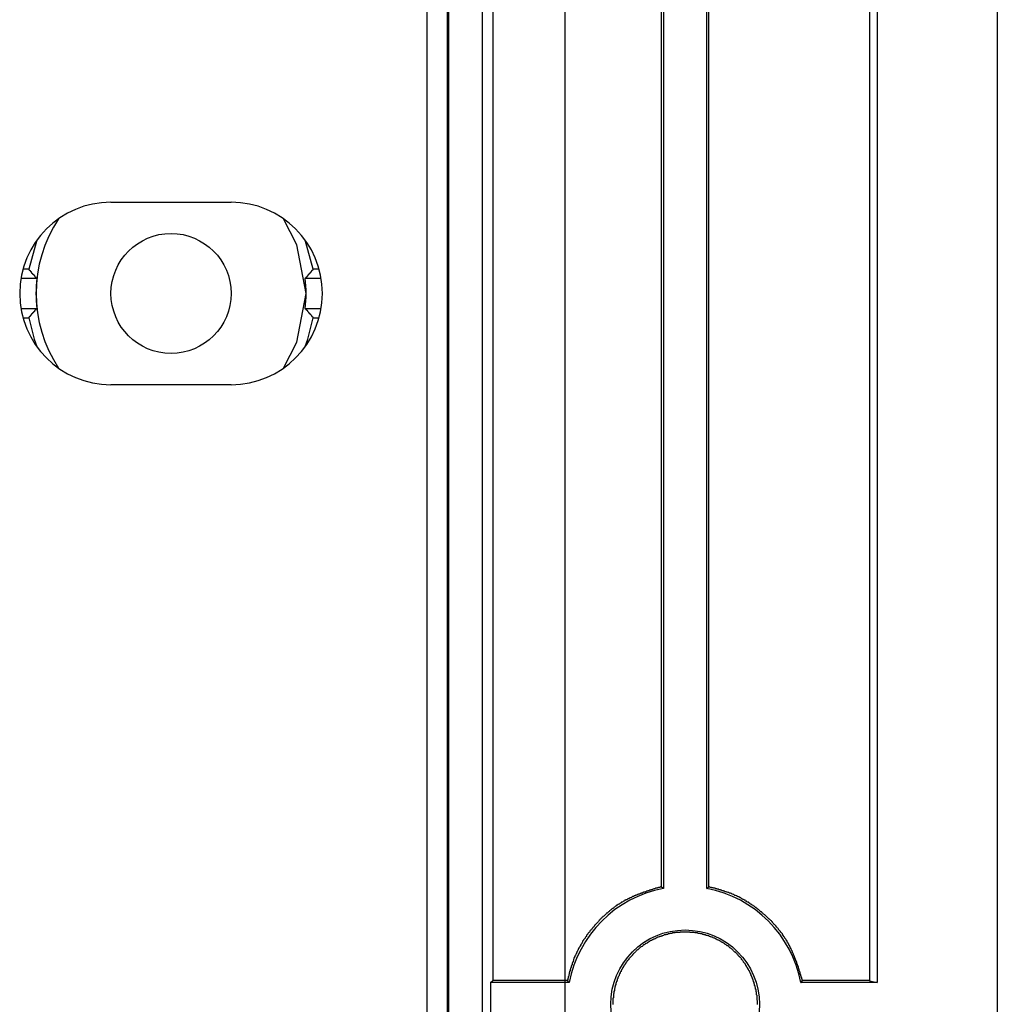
# Model space of a CAD drawing. Header units: millimetres. Extents: x 7187 to 8806, y -3756 to -2918.
# Tile 26 of 250: x 7590 to 7610, y -3675 to -3654. Entities that reach past the tile are written whole.
import ezdxf

# ---------------------------------------------------------------- set-up
doc = ezdxf.new("R2010")
doc.units = ezdxf.units.MM
doc.header["$LTSCALE"] = 3

msp = doc.modelspace()

# ---------------------------------------------------------------- linework, layer by layer
at = {"linetype": 'Continuous', "lineweight": 30}
for p, q in [((7610.097, -3513.365), (7610.097, -3754.365)), ((7598.654, -3741.565), (7598.654, -3526.165)), ((7598.681, -3741.565), (7598.681, -3526.165)), ((7599.381, -3741.565), (7599.381, -3526.165)), ((7598.222, -3526.24), (7598.222, -3741.49)), ((7599.596, -3634.364), (7599.596, -3674.366)), ((7607.439, -3634.356), (7607.439, -3674.374)), ((7607.595, -3634.317), (7607.595, -3674.413)), ((7603.145, -3636.275), (7603.145, -3672.455)), ((7604.049, -3672.455), (7604.049, -3636.275)), ((7603.1, -3636.312), (7603.1, -3672.418)), ((7604.092, -3672.419), (7604.092, -3636.311)), ((7591.647, -3658.165), (7594.147, -3658.165)), ((7590.103, -3658.958), (7589.934, -3659.56)), ((7595.859, -3659.56), (7595.691, -3658.958)), ((7589.934, -3659.56), (7589.815, -3659.56)), ((7595.978, -3659.56), (7595.859, -3659.56)), ((7590.103, -3659.754), (7589.772, -3659.754)), ((7596.021, -3659.754), (7595.691, -3659.754)), ((7589.772, -3660.377), (7590.103, -3660.377)), ((7595.691, -3660.377), (7596.021, -3660.377)), ((7589.815, -3660.571), (7589.934, -3660.571)), ((7595.859, -3660.571), (7595.978, -3660.571)), ((7594.147, -3661.965), (7591.647, -3661.965)), ((7599.549, -3674.413), (7599.596, -3674.366)), ((7599.549, -3674.413), (7599.549, -3675.317)), ((7601.187, -3674.413), (7599.549, -3674.413)), ((7607.595, -3674.413), (7606.007, -3674.413)), ((7607.439, -3674.374), (7607.595, -3674.413))]:
    msp.add_line(p, q, dxfattribs=at)
at = {"color": 3, "linetype": 'Continuous', "lineweight": 30}
msp.add_line((7601.097, -3520.365), (7601.097, -3747.365), dxfattribs=at)
at = {"linetype": 'Continuous', "lineweight": 30, "flags": 128}
for points in [[(7595.707, -3660.065), (7595.517, -3659.05), (7595.236, -3658.508)], [(7595.236, -3661.622), (7595.517, -3661.08), (7595.707, -3660.065)], [(7589.934, -3660.571), (7590.047, -3661.019), (7590.103, -3661.172)], [(7595.691, -3661.172), (7595.747, -3661.019), (7595.859, -3660.571)], [(7603.145, -3672.455), (7603.14, -3672.451), (7603.1, -3672.418)], [(7604.049, -3672.455), (7604.054, -3672.451), (7604.092, -3672.419)], [(7601.187, -3674.413), (7601.183, -3674.408), (7601.149, -3674.367)], [(7606.007, -3674.413), (7606.011, -3674.408), (7606.041, -3674.372)]]:
    msp.add_lwpolyline(points, dxfattribs=at)
at = {"linetype": 'Continuous', "lineweight": 30}
for points in [[(7589.935, -3659.56, 0), (7589.935, -3659.56, 0), (7589.935, -3659.56, 0), (7589.935, -3659.56, 0), (7589.935, -3659.56, 0), (7589.935, -3659.57, 0), (7589.945, -3659.57, 0), (7589.945, -3659.57, 0), (7589.945, -3659.57, 0), (7589.945, -3659.57, 0), (7589.945, -3659.57, 0), (7589.945, -3659.57, 0), (7589.945, -3659.57, 0), (7589.945, -3659.58, 0), (7589.945, -3659.58, 0), (7589.945, -3659.58, 0), (7589.955, -3659.58, 0), (7589.955, -3659.58, 0), (7589.955, -3659.58, 0), (7589.955, -3659.58, 0), (7589.955, -3659.58, 0), (7589.955, -3659.59, 0), (7589.955, -3659.59, 0), (7589.955, -3659.59, 0), (7589.955, -3659.59, 0), (7589.955, -3659.59, 0), (7589.965, -3659.59, 0), (7589.965, -3659.59, 0), (7589.965, -3659.59, 0), (7589.965, -3659.59, 0), (7589.965, -3659.6, 0), (7589.965, -3659.6, 0), (7589.965, -3659.6, 0), (7589.965, -3659.6, 0), (7589.965, -3659.6, 0), (7589.975, -3659.6, 0), (7589.975, -3659.6, 0), (7589.975, -3659.6, 0), (7589.975, -3659.61, 0), (7589.975, -3659.61, 0), (7589.975, -3659.61, 0), (7589.975, -3659.61, 0), (7589.975, -3659.61, 0), (7589.975, -3659.61, 0), (7589.975, -3659.61, 0), (7589.985, -3659.61, 0), (7589.985, -3659.62, 0), (7589.985, -3659.62, 0), (7589.985, -3659.62, 0), (7589.985, -3659.62, 0), (7589.985, -3659.62, 0), (7589.985, -3659.62, 0), (7589.985, -3659.62, 0), (7589.985, -3659.62, 0), (7589.995, -3659.63, 0), (7589.995, -3659.63, 0), (7589.995, -3659.63, 0), (7589.995, -3659.63, 0), (7589.995, -3659.63, 0), (7589.995, -3659.63, 0), (7589.995, -3659.63, 0), (7589.995, -3659.63, 0), (7589.995, -3659.64, 0), (7589.995, -3659.64, 0), (7590.005, -3659.64, 0), (7590.005, -3659.64, 0), (7590.005, -3659.64, 0), (7590.005, -3659.64, 0), (7590.005, -3659.64, 0), (7590.005, -3659.64, 0), (7590.005, -3659.64, 0), (7590.005, -3659.65, 0), (7590.005, -3659.65, 0), (7590.015, -3659.65, 0), (7590.015, -3659.65, 0), (7590.015, -3659.65, 0), (7590.015, -3659.65, 0), (7590.015, -3659.65, 0), (7590.015, -3659.65, 0), (7590.015, -3659.66, 0), (7590.015, -3659.66, 0), (7590.015, -3659.66, 0), (7590.015, -3659.66, 0), (7590.025, -3659.66, 0), (7590.025, -3659.66, 0), (7590.025, -3659.66, 0), (7590.025, -3659.66, 0), (7590.025, -3659.67, 0), (7590.025, -3659.67, 0), (7590.025, -3659.67, 0), (7590.025, -3659.67, 0), (7590.025, -3659.67, 0), (7590.035, -3659.67, 0), (7590.035, -3659.67, 0), (7590.035, -3659.67, 0), (7590.035, -3659.68, 0), (7590.035, -3659.68, 0), (7590.035, -3659.68, 0), (7590.035, -3659.68, 0), (7590.035, -3659.68, 0), (7590.035, -3659.68, 0), (7590.045, -3659.68, 0), (7590.045, -3659.68, 0), (7590.045, -3659.69, 0), (7590.045, -3659.69, 0), (7590.045, -3659.69, 0), (7590.045, -3659.69, 0), (7590.045, -3659.69, 0), (7590.045, -3659.69, 0), (7590.045, -3659.69, 0), (7590.045, -3659.69, 0), (7590.055, -3659.69, 0), (7590.055, -3659.7, 0), (7590.055, -3659.7, 0), (7590.055, -3659.7, 0), (7590.055, -3659.7, 0), (7590.055, -3659.7, 0), (7590.055, -3659.7, 0), (7590.055, -3659.7, 0), (7590.055, -3659.7, 0), (7590.065, -3659.71, 0), (7590.065, -3659.71, 0), (7590.065, -3659.71, 0), (7590.065, -3659.71, 0), (7590.065, -3659.71, 0), (7590.065, -3659.71, 0), (7590.065, -3659.71, 0), (7590.065, -3659.71, 0), (7590.065, -3659.72, 0), (7590.075, -3659.72, 0), (7590.075, -3659.72, 0), (7590.075, -3659.72, 0), (7590.075, -3659.72, 0), (7590.075, -3659.72, 0), (7590.075, -3659.72, 0), (7590.075, -3659.72, 0), (7590.075, -3659.73, 0), (7590.075, -3659.73, 0), (7590.075, -3659.73, 0), (7590.085, -3659.73, 0), (7590.085, -3659.73, 0), (7590.085, -3659.73, 0), (7590.085, -3659.73, 0), (7590.085, -3659.73, 0), (7590.085, -3659.74, 0), (7590.085, -3659.74, 0), (7590.085, -3659.74, 0), (7590.085, -3659.74, 0), (7590.095, -3659.74, 0), (7590.095, -3659.74, 0), (7590.095, -3659.74, 0), (7590.095, -3659.74, 0), (7590.095, -3659.74, 0), (7590.095, -3659.75, 0), (7590.095, -3659.75, 0), (7590.095, -3659.75, 0), (7590.095, -3659.75, 0), (7590.105, -3659.75, 0), (7590.105, -3659.75, 0), (7590.105, -3659.75, 0)], [(7595.695, -3659.75, 0), (7595.695, -3659.75, 0), (7595.695, -3659.75, 0), (7595.695, -3659.75, 0), (7595.695, -3659.75, 0), (7595.695, -3659.75, 0), (7595.695, -3659.75, 0), (7595.695, -3659.74, 0), (7595.695, -3659.74, 0), (7595.705, -3659.74, 0), (7595.705, -3659.74, 0), (7595.705, -3659.74, 0), (7595.705, -3659.74, 0), (7595.705, -3659.74, 0), (7595.705, -3659.74, 0), (7595.705, -3659.74, 0), (7595.705, -3659.73, 0), (7595.705, -3659.73, 0), (7595.715, -3659.73, 0), (7595.715, -3659.73, 0), (7595.715, -3659.73, 0), (7595.715, -3659.73, 0), (7595.715, -3659.73, 0), (7595.715, -3659.73, 0), (7595.715, -3659.72, 0), (7595.715, -3659.72, 0), (7595.715, -3659.72, 0), (7595.725, -3659.72, 0), (7595.725, -3659.72, 0), (7595.725, -3659.72, 0), (7595.725, -3659.72, 0), (7595.725, -3659.72, 0), (7595.725, -3659.71, 0), (7595.725, -3659.71, 0), (7595.725, -3659.71, 0), (7595.725, -3659.71, 0), (7595.725, -3659.71, 0), (7595.735, -3659.71, 0), (7595.735, -3659.71, 0), (7595.735, -3659.71, 0), (7595.735, -3659.7, 0), (7595.735, -3659.7, 0), (7595.735, -3659.7, 0), (7595.735, -3659.7, 0), (7595.735, -3659.7, 0), (7595.735, -3659.7, 0), (7595.745, -3659.7, 0), (7595.745, -3659.7, 0), (7595.745, -3659.69, 0), (7595.745, -3659.69, 0), (7595.745, -3659.69, 0), (7595.745, -3659.69, 0), (7595.745, -3659.69, 0), (7595.745, -3659.69, 0), (7595.745, -3659.69, 0), (7595.755, -3659.69, 0), (7595.755, -3659.69, 0), (7595.755, -3659.68, 0), (7595.755, -3659.68, 0), (7595.755, -3659.68, 0), (7595.755, -3659.68, 0), (7595.755, -3659.68, 0), (7595.755, -3659.68, 0), (7595.755, -3659.68, 0), (7595.755, -3659.68, 0), (7595.765, -3659.67, 0), (7595.765, -3659.67, 0), (7595.765, -3659.67, 0), (7595.765, -3659.67, 0), (7595.765, -3659.67, 0), (7595.765, -3659.67, 0), (7595.765, -3659.67, 0), (7595.765, -3659.67, 0), (7595.765, -3659.66, 0), (7595.775, -3659.66, 0), (7595.775, -3659.66, 0), (7595.775, -3659.66, 0), (7595.775, -3659.66, 0), (7595.775, -3659.66, 0), (7595.775, -3659.66, 0), (7595.775, -3659.66, 0), (7595.775, -3659.65, 0), (7595.775, -3659.65, 0), (7595.775, -3659.65, 0), (7595.785, -3659.65, 0), (7595.785, -3659.65, 0), (7595.785, -3659.65, 0), (7595.785, -3659.65, 0), (7595.785, -3659.65, 0), (7595.785, -3659.64, 0), (7595.785, -3659.64, 0), (7595.785, -3659.64, 0), (7595.785, -3659.64, 0), (7595.795, -3659.64, 0), (7595.795, -3659.64, 0), (7595.795, -3659.64, 0), (7595.795, -3659.64, 0), (7595.795, -3659.64, 0), (7595.795, -3659.63, 0), (7595.795, -3659.63, 0), (7595.795, -3659.63, 0), (7595.795, -3659.63, 0), (7595.795, -3659.63, 0), (7595.805, -3659.63, 0), (7595.805, -3659.63, 0), (7595.805, -3659.63, 0), (7595.805, -3659.62, 0), (7595.805, -3659.62, 0), (7595.805, -3659.62, 0), (7595.805, -3659.62, 0), (7595.805, -3659.62, 0), (7595.805, -3659.62, 0), (7595.815, -3659.62, 0), (7595.815, -3659.62, 0), (7595.815, -3659.61, 0), (7595.815, -3659.61, 0), (7595.815, -3659.61, 0), (7595.815, -3659.61, 0), (7595.815, -3659.61, 0), (7595.815, -3659.61, 0), (7595.815, -3659.61, 0), (7595.815, -3659.61, 0), (7595.825, -3659.6, 0), (7595.825, -3659.6, 0), (7595.825, -3659.6, 0), (7595.825, -3659.6, 0), (7595.825, -3659.6, 0), (7595.825, -3659.6, 0), (7595.825, -3659.6, 0), (7595.825, -3659.6, 0), (7595.825, -3659.59, 0), (7595.835, -3659.59, 0), (7595.835, -3659.59, 0), (7595.835, -3659.59, 0), (7595.835, -3659.59, 0), (7595.835, -3659.59, 0), (7595.835, -3659.59, 0), (7595.835, -3659.59, 0), (7595.835, -3659.59, 0), (7595.835, -3659.58, 0), (7595.835, -3659.58, 0), (7595.845, -3659.58, 0), (7595.845, -3659.58, 0), (7595.845, -3659.58, 0), (7595.845, -3659.58, 0), (7595.845, -3659.58, 0), (7595.845, -3659.58, 0), (7595.845, -3659.57, 0), (7595.845, -3659.57, 0), (7595.845, -3659.57, 0), (7595.855, -3659.57, 0), (7595.855, -3659.57, 0), (7595.855, -3659.57, 0), (7595.855, -3659.57, 0), (7595.855, -3659.57, 0), (7595.855, -3659.56, 0), (7595.855, -3659.56, 0), (7595.855, -3659.56, 0), (7595.855, -3659.56, 0), (7595.855, -3659.56, 0)], [(7590.105, -3660.38, 0), (7590.105, -3660.38, 0), (7590.105, -3660.38, 0), (7590.095, -3660.38, 0), (7590.095, -3660.38, 0), (7590.095, -3660.38, 0), (7590.095, -3660.38, 0), (7590.095, -3660.39, 0), (7590.095, -3660.39, 0), (7590.095, -3660.39, 0), (7590.095, -3660.39, 0), (7590.095, -3660.39, 0), (7590.085, -3660.39, 0), (7590.085, -3660.39, 0), (7590.085, -3660.39, 0), (7590.085, -3660.39, 0), (7590.085, -3660.4, 0), (7590.085, -3660.4, 0), (7590.085, -3660.4, 0), (7590.085, -3660.4, 0), (7590.085, -3660.4, 0), (7590.075, -3660.4, 0), (7590.075, -3660.4, 0), (7590.075, -3660.4, 0), (7590.075, -3660.41, 0), (7590.075, -3660.41, 0), (7590.075, -3660.41, 0), (7590.075, -3660.41, 0), (7590.075, -3660.41, 0), (7590.075, -3660.41, 0), (7590.065, -3660.41, 0), (7590.065, -3660.41, 0), (7590.065, -3660.42, 0), (7590.065, -3660.42, 0), (7590.065, -3660.42, 0), (7590.065, -3660.42, 0), (7590.065, -3660.42, 0), (7590.065, -3660.42, 0), (7590.065, -3660.42, 0), (7590.065, -3660.42, 0), (7590.055, -3660.43, 0), (7590.055, -3660.43, 0), (7590.055, -3660.43, 0), (7590.055, -3660.43, 0), (7590.055, -3660.43, 0), (7590.055, -3660.43, 0), (7590.055, -3660.43, 0), (7590.055, -3660.43, 0), (7590.055, -3660.44, 0), (7590.045, -3660.44, 0), (7590.045, -3660.44, 0), (7590.045, -3660.44, 0), (7590.045, -3660.44, 0), (7590.045, -3660.44, 0), (7590.045, -3660.44, 0), (7590.045, -3660.44, 0), (7590.045, -3660.44, 0), (7590.045, -3660.45, 0), (7590.035, -3660.45, 0), (7590.035, -3660.45, 0), (7590.035, -3660.45, 0), (7590.035, -3660.45, 0), (7590.035, -3660.45, 0), (7590.035, -3660.45, 0), (7590.035, -3660.45, 0), (7590.035, -3660.46, 0), (7590.035, -3660.46, 0), (7590.035, -3660.46, 0), (7590.025, -3660.46, 0), (7590.025, -3660.46, 0), (7590.025, -3660.46, 0), (7590.025, -3660.46, 0), (7590.025, -3660.46, 0), (7590.025, -3660.47, 0), (7590.025, -3660.47, 0), (7590.025, -3660.47, 0), (7590.025, -3660.47, 0), (7590.015, -3660.47, 0), (7590.015, -3660.47, 0), (7590.015, -3660.47, 0), (7590.015, -3660.47, 0), (7590.015, -3660.48, 0), (7590.015, -3660.48, 0), (7590.015, -3660.48, 0), (7590.015, -3660.48, 0), (7590.015, -3660.48, 0), (7590.015, -3660.48, 0), (7590.005, -3660.48, 0), (7590.005, -3660.48, 0), (7590.005, -3660.49, 0), (7590.005, -3660.49, 0), (7590.005, -3660.49, 0), (7590.005, -3660.49, 0), (7590.005, -3660.49, 0), (7590.005, -3660.49, 0), (7590.005, -3660.49, 0), (7589.995, -3660.49, 0), (7589.995, -3660.49, 0), (7589.995, -3660.5, 0), (7589.995, -3660.5, 0), (7589.995, -3660.5, 0), (7589.995, -3660.5, 0), (7589.995, -3660.5, 0), (7589.995, -3660.5, 0), (7589.995, -3660.5, 0), (7589.995, -3660.5, 0), (7589.985, -3660.51, 0), (7589.985, -3660.51, 0), (7589.985, -3660.51, 0), (7589.985, -3660.51, 0), (7589.985, -3660.51, 0), (7589.985, -3660.51, 0), (7589.985, -3660.51, 0), (7589.985, -3660.51, 0), (7589.985, -3660.52, 0), (7589.975, -3660.52, 0), (7589.975, -3660.52, 0), (7589.975, -3660.52, 0), (7589.975, -3660.52, 0), (7589.975, -3660.52, 0), (7589.975, -3660.52, 0), (7589.975, -3660.52, 0), (7589.975, -3660.53, 0), (7589.975, -3660.53, 0), (7589.975, -3660.53, 0), (7589.965, -3660.53, 0), (7589.965, -3660.53, 0), (7589.965, -3660.53, 0), (7589.965, -3660.53, 0), (7589.965, -3660.53, 0), (7589.965, -3660.54, 0), (7589.965, -3660.54, 0), (7589.965, -3660.54, 0), (7589.965, -3660.54, 0), (7589.965, -3660.54, 0), (7589.955, -3660.54, 0), (7589.955, -3660.54, 0), (7589.955, -3660.54, 0), (7589.955, -3660.54, 0), (7589.955, -3660.55, 0), (7589.955, -3660.55, 0), (7589.955, -3660.55, 0), (7589.955, -3660.55, 0), (7589.955, -3660.55, 0), (7589.945, -3660.55, 0), (7589.945, -3660.55, 0), (7589.945, -3660.55, 0), (7589.945, -3660.56, 0), (7589.945, -3660.56, 0), (7589.945, -3660.56, 0), (7589.945, -3660.56, 0), (7589.945, -3660.56, 0), (7589.945, -3660.56, 0), (7589.945, -3660.56, 0), (7589.935, -3660.56, 0), (7589.935, -3660.57, 0), (7589.935, -3660.57, 0), (7589.935, -3660.57, 0), (7589.935, -3660.57, 0), (7589.935, -3660.57, 0)], [(7595.855, -3660.57, 0), (7595.855, -3660.57, 0), (7595.855, -3660.57, 0), (7595.855, -3660.57, 0), (7595.855, -3660.57, 0), (7595.855, -3660.56, 0), (7595.855, -3660.56, 0), (7595.855, -3660.56, 0), (7595.855, -3660.56, 0), (7595.855, -3660.56, 0), (7595.845, -3660.56, 0), (7595.845, -3660.56, 0), (7595.845, -3660.56, 0), (7595.845, -3660.55, 0), (7595.845, -3660.55, 0), (7595.845, -3660.55, 0), (7595.845, -3660.55, 0), (7595.845, -3660.55, 0), (7595.845, -3660.55, 0), (7595.835, -3660.55, 0), (7595.835, -3660.55, 0), (7595.835, -3660.54, 0), (7595.835, -3660.54, 0), (7595.835, -3660.54, 0), (7595.835, -3660.54, 0), (7595.835, -3660.54, 0), (7595.835, -3660.54, 0), (7595.835, -3660.54, 0), (7595.835, -3660.54, 0), (7595.825, -3660.54, 0), (7595.825, -3660.53, 0), (7595.825, -3660.53, 0), (7595.825, -3660.53, 0), (7595.825, -3660.53, 0), (7595.825, -3660.53, 0), (7595.825, -3660.53, 0), (7595.825, -3660.53, 0), (7595.825, -3660.53, 0), (7595.815, -3660.52, 0), (7595.815, -3660.52, 0), (7595.815, -3660.52, 0), (7595.815, -3660.52, 0), (7595.815, -3660.52, 0), (7595.815, -3660.52, 0), (7595.815, -3660.52, 0), (7595.815, -3660.52, 0), (7595.815, -3660.51, 0), (7595.815, -3660.51, 0), (7595.805, -3660.51, 0), (7595.805, -3660.51, 0), (7595.805, -3660.51, 0), (7595.805, -3660.51, 0), (7595.805, -3660.51, 0), (7595.805, -3660.51, 0), (7595.805, -3660.5, 0), (7595.805, -3660.5, 0), (7595.805, -3660.5, 0), (7595.805, -3660.5, 0), (7595.795, -3660.5, 0), (7595.795, -3660.5, 0), (7595.795, -3660.5, 0), (7595.795, -3660.5, 0), (7595.795, -3660.49, 0), (7595.795, -3660.49, 0), (7595.795, -3660.49, 0), (7595.795, -3660.49, 0), (7595.795, -3660.49, 0), (7595.785, -3660.49, 0), (7595.785, -3660.49, 0), (7595.785, -3660.49, 0), (7595.785, -3660.49, 0), (7595.785, -3660.48, 0), (7595.785, -3660.48, 0), (7595.785, -3660.48, 0), (7595.785, -3660.48, 0), (7595.785, -3660.48, 0), (7595.775, -3660.48, 0), (7595.775, -3660.48, 0), (7595.775, -3660.48, 0), (7595.775, -3660.47, 0), (7595.775, -3660.47, 0), (7595.775, -3660.47, 0), (7595.775, -3660.47, 0), (7595.775, -3660.47, 0), (7595.775, -3660.47, 0), (7595.775, -3660.47, 0), (7595.765, -3660.47, 0), (7595.765, -3660.46, 0), (7595.765, -3660.46, 0), (7595.765, -3660.46, 0), (7595.765, -3660.46, 0), (7595.765, -3660.46, 0), (7595.765, -3660.46, 0), (7595.765, -3660.46, 0), (7595.765, -3660.46, 0), (7595.755, -3660.45, 0), (7595.755, -3660.45, 0), (7595.755, -3660.45, 0), (7595.755, -3660.45, 0), (7595.755, -3660.45, 0), (7595.755, -3660.45, 0), (7595.755, -3660.45, 0), (7595.755, -3660.45, 0), (7595.755, -3660.44, 0), (7595.755, -3660.44, 0), (7595.745, -3660.44, 0), (7595.745, -3660.44, 0), (7595.745, -3660.44, 0), (7595.745, -3660.44, 0), (7595.745, -3660.44, 0), (7595.745, -3660.44, 0), (7595.745, -3660.44, 0), (7595.745, -3660.43, 0), (7595.745, -3660.43, 0), (7595.735, -3660.43, 0), (7595.735, -3660.43, 0), (7595.735, -3660.43, 0), (7595.735, -3660.43, 0), (7595.735, -3660.43, 0), (7595.735, -3660.43, 0), (7595.735, -3660.42, 0), (7595.735, -3660.42, 0), (7595.735, -3660.42, 0), (7595.725, -3660.42, 0), (7595.725, -3660.42, 0), (7595.725, -3660.42, 0), (7595.725, -3660.42, 0), (7595.725, -3660.42, 0), (7595.725, -3660.41, 0), (7595.725, -3660.41, 0), (7595.725, -3660.41, 0), (7595.725, -3660.41, 0), (7595.725, -3660.41, 0), (7595.715, -3660.41, 0), (7595.715, -3660.41, 0), (7595.715, -3660.41, 0), (7595.715, -3660.4, 0), (7595.715, -3660.4, 0), (7595.715, -3660.4, 0), (7595.715, -3660.4, 0), (7595.715, -3660.4, 0), (7595.715, -3660.4, 0), (7595.705, -3660.4, 0), (7595.705, -3660.4, 0), (7595.705, -3660.39, 0), (7595.705, -3660.39, 0), (7595.705, -3660.39, 0), (7595.705, -3660.39, 0), (7595.705, -3660.39, 0), (7595.705, -3660.39, 0), (7595.705, -3660.39, 0), (7595.695, -3660.39, 0), (7595.695, -3660.39, 0), (7595.695, -3660.38, 0), (7595.695, -3660.38, 0), (7595.695, -3660.38, 0), (7595.695, -3660.38, 0), (7595.695, -3660.38, 0), (7595.695, -3660.38, 0), (7595.695, -3660.38, 0)], [(7603.105, -3672.42, 0), (7603.085, -3672.42, 0), (7603.075, -3672.43, 0), (7603.065, -3672.43, 0), (7603.045, -3672.43, 0), (7603.035, -3672.44, 0), (7603.025, -3672.44, 0), (7603.015, -3672.45, 0), (7602.995, -3672.45, 0), (7602.985, -3672.45, 0), (7602.975, -3672.46, 0), (7602.965, -3672.46, 0), (7602.945, -3672.46, 0), (7602.935, -3672.47, 0), (7602.925, -3672.47, 0), (7602.915, -3672.48, 0), (7602.895, -3672.48, 0), (7602.885, -3672.48, 0), (7602.875, -3672.49, 0), (7602.865, -3672.49, 0), (7602.845, -3672.5, 0), (7602.835, -3672.5, 0), (7602.825, -3672.5, 0), (7602.815, -3672.51, 0), (7602.795, -3672.51, 0), (7602.785, -3672.52, 0), (7602.775, -3672.52, 0), (7602.765, -3672.53, 0), (7602.755, -3672.53, 0), (7602.735, -3672.53, 0), (7602.725, -3672.54, 0), (7602.715, -3672.54, 0), (7602.705, -3672.55, 0), (7602.685, -3672.55, 0), (7602.675, -3672.56, 0), (7602.665, -3672.56, 0), (7602.655, -3672.57, 0), (7602.645, -3672.57, 0), (7602.625, -3672.57, 0), (7602.615, -3672.58, 0), (7602.605, -3672.58, 0), (7602.595, -3672.59, 0), (7602.575, -3672.59, 0), (7602.565, -3672.6, 0), (7602.555, -3672.6, 0), (7602.545, -3672.61, 0), (7602.535, -3672.61, 0), (7602.525, -3672.62, 0), (7602.505, -3672.62, 0), (7602.495, -3672.63, 0), (7602.485, -3672.64, 0), (7602.475, -3672.64, 0), (7602.465, -3672.65, 0), (7602.445, -3672.65, 0), (7602.435, -3672.66, 0), (7602.425, -3672.66, 0), (7602.415, -3672.67, 0), (7602.405, -3672.67, 0), (7602.395, -3672.68, 0), (7602.375, -3672.69, 0), (7602.365, -3672.69, 0), (7602.355, -3672.7, 0), (7602.345, -3672.7, 0), (7602.335, -3672.71, 0), (7602.325, -3672.72, 0), (7602.315, -3672.72, 0), (7602.305, -3672.73, 0), (7602.285, -3672.74, 0), (7602.275, -3672.74, 0), (7602.265, -3672.75, 0), (7602.255, -3672.76, 0), (7602.245, -3672.76, 0), (7602.235, -3672.77, 0), (7602.225, -3672.78, 0), (7602.215, -3672.78, 0), (7602.205, -3672.79, 0), (7602.185, -3672.8, 0), (7602.175, -3672.81, 0), (7602.165, -3672.81, 0), (7602.155, -3672.82, 0), (7602.145, -3672.83, 0), (7602.135, -3672.84, 0), (7602.125, -3672.84, 0), (7602.115, -3672.85, 0), (7602.105, -3672.86, 0), (7602.095, -3672.87, 0), (7602.085, -3672.87, 0), (7602.075, -3672.88, 0), (7602.065, -3672.89, 0), (7602.055, -3672.9, 0), (7602.045, -3672.91, 0), (7602.035, -3672.91, 0), (7602.025, -3672.92, 0), (7602.015, -3672.93, 0), (7602.005, -3672.94, 0), (7601.995, -3672.95, 0), (7601.985, -3672.96, 0), (7601.975, -3672.97, 0), (7601.965, -3672.97, 0), (7601.955, -3672.98, 0), (7601.945, -3672.99, 0), (7601.935, -3673, 0), (7601.925, -3673.01, 0), (7601.915, -3673.02, 0), (7601.905, -3673.03, 0), (7601.895, -3673.04, 0), (7601.885, -3673.04, 0), (7601.875, -3673.05, 0), (7601.865, -3673.06, 0), (7601.855, -3673.07, 0), (7601.845, -3673.08, 0), (7601.835, -3673.09, 0), (7601.825, -3673.1, 0), (7601.815, -3673.11, 0), (7601.805, -3673.12, 0), (7601.805, -3673.13, 0), (7601.795, -3673.14, 0), (7601.785, -3673.15, 0), (7601.775, -3673.16, 0), (7601.765, -3673.17, 0), (7601.755, -3673.18, 0), (7601.745, -3673.19, 0), (7601.735, -3673.2, 0), (7601.725, -3673.21, 0), (7601.715, -3673.22, 0), (7601.715, -3673.23, 0), (7601.705, -3673.24, 0), (7601.695, -3673.25, 0), (7601.685, -3673.26, 0), (7601.675, -3673.27, 0), (7601.665, -3673.28, 0), (7601.665, -3673.29, 0), (7601.655, -3673.3, 0), (7601.645, -3673.31, 0), (7601.635, -3673.32, 0), (7601.625, -3673.33, 0), (7601.615, -3673.34, 0), (7601.615, -3673.35, 0), (7601.605, -3673.36, 0), (7601.595, -3673.37, 0), (7601.585, -3673.38, 0), (7601.575, -3673.39, 0), (7601.575, -3673.4, 0), (7601.565, -3673.41, 0), (7601.555, -3673.42, 0), (7601.545, -3673.43, 0), (7601.545, -3673.45, 0), (7601.535, -3673.46, 0), (7601.525, -3673.47, 0), (7601.515, -3673.48, 0), (7601.515, -3673.49, 0), (7601.505, -3673.5, 0), (7601.495, -3673.51, 0), (7601.485, -3673.52, 0), (7601.485, -3673.53, 0), (7601.475, -3673.54, 0), (7601.465, -3673.55, 0), (7601.465, -3673.57, 0), (7601.455, -3673.58, 0), (7601.445, -3673.59, 0), (7601.445, -3673.6, 0), (7601.435, -3673.61, 0), (7601.425, -3673.62, 0), (7601.425, -3673.63, 0), (7601.415, -3673.65, 0), (7601.405, -3673.66, 0), (7601.405, -3673.67, 0), (7601.395, -3673.68, 0), (7601.385, -3673.69, 0), (7601.385, -3673.7, 0), (7601.375, -3673.71, 0), (7601.375, -3673.73, 0), (7601.365, -3673.74, 0), (7601.355, -3673.75, 0), (7601.355, -3673.76, 0), (7601.345, -3673.77, 0), (7601.345, -3673.78, 0), (7601.335, -3673.8, 0), (7601.335, -3673.81, 0), (7601.325, -3673.82, 0), (7601.325, -3673.83, 0), (7601.315, -3673.84, 0), (7601.305, -3673.86, 0), (7601.305, -3673.87, 0), (7601.295, -3673.88, 0), (7601.295, -3673.89, 0), (7601.285, -3673.9, 0), (7601.285, -3673.92, 0), (7601.275, -3673.93, 0), (7601.275, -3673.94, 0), (7601.275, -3673.95, 0), (7601.265, -3673.97, 0), (7601.265, -3673.98, 0), (7601.255, -3673.99, 0), (7601.255, -3674, 0), (7601.245, -3674.01, 0), (7601.245, -3674.03, 0), (7601.245, -3674.04, 0), (7601.235, -3674.05, 0), (7601.235, -3674.06, 0), (7601.225, -3674.08, 0), (7601.225, -3674.09, 0), (7601.225, -3674.1, 0), (7601.215, -3674.11, 0), (7601.215, -3674.13, 0), (7601.205, -3674.14, 0), (7601.205, -3674.15, 0), (7601.205, -3674.16, 0), (7601.195, -3674.18, 0), (7601.195, -3674.19, 0), (7601.195, -3674.2, 0), (7601.185, -3674.21, 0), (7601.185, -3674.23, 0), (7601.185, -3674.24, 0), (7601.175, -3674.25, 0), (7601.175, -3674.27, 0), (7601.175, -3674.28, 0), (7601.165, -3674.29, 0), (7601.165, -3674.3, 0), (7601.165, -3674.32, 0), (7601.155, -3674.33, 0), (7601.155, -3674.34, 0), (7601.155, -3674.35, 0), (7601.145, -3674.37, 0)], [(7606.045, -3674.37, 0), (7606.035, -3674.36, 0), (7606.035, -3674.35, 0), (7606.025, -3674.33, 0), (7606.025, -3674.32, 0), (7606.025, -3674.31, 0), (7606.015, -3674.3, 0), (7606.015, -3674.28, 0), (7606.005, -3674.27, 0), (7606.005, -3674.26, 0), (7606.005, -3674.25, 0), (7605.995, -3674.23, 0), (7605.995, -3674.22, 0), (7605.995, -3674.21, 0), (7605.985, -3674.19, 0), (7605.985, -3674.18, 0), (7605.975, -3674.17, 0), (7605.975, -3674.16, 0), (7605.975, -3674.14, 0), (7605.965, -3674.13, 0), (7605.965, -3674.12, 0), (7605.955, -3674.11, 0), (7605.955, -3674.09, 0), (7605.955, -3674.08, 0), (7605.945, -3674.07, 0), (7605.945, -3674.06, 0), (7605.935, -3674.04, 0), (7605.935, -3674.03, 0), (7605.925, -3674.02, 0), (7605.925, -3674.01, 0), (7605.925, -3673.99, 0), (7605.915, -3673.98, 0), (7605.915, -3673.97, 0), (7605.905, -3673.96, 0), (7605.905, -3673.95, 0), (7605.895, -3673.93, 0), (7605.895, -3673.92, 0), (7605.885, -3673.91, 0), (7605.885, -3673.9, 0), (7605.875, -3673.88, 0), (7605.875, -3673.87, 0), (7605.865, -3673.86, 0), (7605.865, -3673.85, 0), (7605.855, -3673.84, 0), (7605.855, -3673.82, 0), (7605.845, -3673.81, 0), (7605.845, -3673.8, 0), (7605.835, -3673.79, 0), (7605.835, -3673.78, 0), (7605.825, -3673.76, 0), (7605.825, -3673.75, 0), (7605.815, -3673.74, 0), (7605.815, -3673.73, 0), (7605.805, -3673.72, 0), (7605.805, -3673.71, 0), (7605.795, -3673.69, 0), (7605.785, -3673.68, 0), (7605.785, -3673.67, 0), (7605.775, -3673.66, 0), (7605.775, -3673.65, 0), (7605.765, -3673.64, 0), (7605.755, -3673.62, 0), (7605.755, -3673.61, 0), (7605.745, -3673.6, 0), (7605.745, -3673.59, 0), (7605.735, -3673.58, 0), (7605.725, -3673.57, 0), (7605.725, -3673.56, 0), (7605.715, -3673.54, 0), (7605.705, -3673.53, 0), (7605.705, -3673.52, 0), (7605.695, -3673.51, 0), (7605.685, -3673.5, 0), (7605.675, -3673.49, 0), (7605.675, -3673.48, 0), (7605.665, -3673.47, 0), (7605.655, -3673.46, 0), (7605.655, -3673.45, 0), (7605.645, -3673.44, 0), (7605.635, -3673.42, 0), (7605.625, -3673.41, 0), (7605.625, -3673.4, 0), (7605.615, -3673.39, 0), (7605.605, -3673.38, 0), (7605.595, -3673.37, 0), (7605.585, -3673.36, 0), (7605.585, -3673.35, 0), (7605.575, -3673.34, 0), (7605.565, -3673.33, 0), (7605.555, -3673.32, 0), (7605.545, -3673.31, 0), (7605.545, -3673.3, 0), (7605.535, -3673.29, 0), (7605.525, -3673.28, 0), (7605.515, -3673.27, 0), (7605.505, -3673.26, 0), (7605.495, -3673.25, 0), (7605.495, -3673.24, 0), (7605.485, -3673.23, 0), (7605.475, -3673.22, 0), (7605.465, -3673.21, 0), (7605.455, -3673.2, 0), (7605.445, -3673.19, 0), (7605.435, -3673.18, 0), (7605.425, -3673.17, 0), (7605.415, -3673.16, 0), (7605.415, -3673.15, 0), (7605.405, -3673.14, 0), (7605.395, -3673.13, 0), (7605.385, -3673.12, 0), (7605.375, -3673.11, 0), (7605.365, -3673.1, 0), (7605.355, -3673.09, 0), (7605.345, -3673.09, 0), (7605.335, -3673.08, 0), (7605.325, -3673.07, 0), (7605.315, -3673.06, 0), (7605.305, -3673.05, 0), (7605.295, -3673.04, 0), (7605.285, -3673.03, 0), (7605.275, -3673.02, 0), (7605.265, -3673.01, 0), (7605.255, -3673, 0), (7605.245, -3673, 0), (7605.235, -3672.99, 0), (7605.225, -3672.98, 0), (7605.215, -3672.97, 0), (7605.205, -3672.96, 0), (7605.195, -3672.95, 0), (7605.185, -3672.94, 0), (7605.175, -3672.94, 0), (7605.165, -3672.93, 0), (7605.155, -3672.92, 0), (7605.145, -3672.91, 0), (7605.135, -3672.9, 0), (7605.125, -3672.89, 0), (7605.115, -3672.89, 0), (7605.105, -3672.88, 0), (7605.095, -3672.87, 0), (7605.085, -3672.86, 0), (7605.075, -3672.85, 0), (7605.065, -3672.85, 0), (7605.055, -3672.84, 0), (7605.045, -3672.83, 0), (7605.035, -3672.82, 0), (7605.025, -3672.82, 0), (7605.015, -3672.81, 0), (7604.995, -3672.8, 0), (7604.985, -3672.79, 0), (7604.975, -3672.79, 0), (7604.965, -3672.78, 0), (7604.955, -3672.77, 0), (7604.945, -3672.76, 0), (7604.935, -3672.76, 0), (7604.925, -3672.75, 0), (7604.915, -3672.74, 0), (7604.905, -3672.74, 0), (7604.885, -3672.73, 0), (7604.875, -3672.72, 0), (7604.865, -3672.72, 0), (7604.855, -3672.71, 0), (7604.845, -3672.7, 0), (7604.835, -3672.7, 0), (7604.825, -3672.69, 0), (7604.815, -3672.68, 0), (7604.795, -3672.68, 0), (7604.785, -3672.67, 0), (7604.775, -3672.66, 0), (7604.765, -3672.66, 0), (7604.755, -3672.65, 0), (7604.745, -3672.65, 0), (7604.735, -3672.64, 0), (7604.715, -3672.63, 0), (7604.705, -3672.63, 0), (7604.695, -3672.62, 0), (7604.685, -3672.62, 0), (7604.675, -3672.61, 0), (7604.665, -3672.61, 0), (7604.645, -3672.6, 0), (7604.635, -3672.6, 0), (7604.625, -3672.59, 0), (7604.615, -3672.58, 0), (7604.605, -3672.58, 0), (7604.585, -3672.57, 0), (7604.575, -3672.57, 0), (7604.565, -3672.56, 0), (7604.555, -3672.56, 0), (7604.545, -3672.55, 0), (7604.525, -3672.55, 0), (7604.515, -3672.55, 0), (7604.505, -3672.54, 0), (7604.495, -3672.54, 0), (7604.475, -3672.53, 0), (7604.465, -3672.53, 0), (7604.455, -3672.52, 0), (7604.445, -3672.52, 0), (7604.435, -3672.52, 0), (7604.415, -3672.51, 0), (7604.405, -3672.51, 0), (7604.395, -3672.5, 0), (7604.385, -3672.5, 0), (7604.365, -3672.5, 0), (7604.355, -3672.49, 0), (7604.345, -3672.49, 0), (7604.335, -3672.48, 0), (7604.315, -3672.48, 0), (7604.305, -3672.48, 0), (7604.295, -3672.47, 0), (7604.285, -3672.47, 0), (7604.265, -3672.47, 0), (7604.255, -3672.46, 0), (7604.245, -3672.46, 0), (7604.235, -3672.46, 0), (7604.215, -3672.45, 0), (7604.205, -3672.45, 0), (7604.195, -3672.45, 0), (7604.185, -3672.44, 0), (7604.165, -3672.44, 0), (7604.155, -3672.44, 0), (7604.145, -3672.43, 0), (7604.135, -3672.43, 0), (7604.115, -3672.43, 0), (7604.105, -3672.42, 0), (7604.095, -3672.42, 0)], [(7605.105, -3674.87, 0), (7605.105, -3674.86, 0), (7605.105, -3674.84, 0), (7605.105, -3674.83, 0), (7605.105, -3674.82, 0), (7605.105, -3674.8, 0), (7605.105, -3674.79, 0), (7605.095, -3674.78, 0), (7605.095, -3674.76, 0), (7605.095, -3674.75, 0), (7605.095, -3674.74, 0), (7605.095, -3674.72, 0), (7605.095, -3674.71, 0), (7605.095, -3674.7, 0), (7605.095, -3674.68, 0), (7605.085, -3674.67, 0), (7605.085, -3674.66, 0), (7605.085, -3674.64, 0), (7605.085, -3674.63, 0), (7605.085, -3674.62, 0), (7605.075, -3674.6, 0), (7605.075, -3674.59, 0), (7605.075, -3674.58, 0), (7605.075, -3674.56, 0), (7605.065, -3674.55, 0), (7605.065, -3674.54, 0), (7605.065, -3674.52, 0), (7605.055, -3674.51, 0), (7605.055, -3674.5, 0), (7605.055, -3674.48, 0), (7605.045, -3674.47, 0), (7605.045, -3674.46, 0), (7605.045, -3674.45, 0), (7605.035, -3674.43, 0), (7605.035, -3674.42, 0), (7605.035, -3674.41, 0), (7605.025, -3674.39, 0), (7605.025, -3674.38, 0), (7605.015, -3674.37, 0), (7605.015, -3674.36, 0), (7605.005, -3674.34, 0), (7605.005, -3674.33, 0), (7604.995, -3674.32, 0), (7604.995, -3674.31, 0), (7604.985, -3674.29, 0), (7604.985, -3674.28, 0), (7604.975, -3674.27, 0), (7604.975, -3674.26, 0), (7604.965, -3674.24, 0), (7604.965, -3674.23, 0), (7604.955, -3674.22, 0), (7604.955, -3674.21, 0), (7604.945, -3674.19, 0), (7604.935, -3674.18, 0), (7604.935, -3674.17, 0), (7604.925, -3674.16, 0), (7604.915, -3674.15, 0), (7604.915, -3674.14, 0), (7604.905, -3674.12, 0), (7604.895, -3674.11, 0), (7604.895, -3674.1, 0), (7604.885, -3674.09, 0), (7604.875, -3674.08, 0), (7604.875, -3674.07, 0), (7604.865, -3674.05, 0), (7604.855, -3674.04, 0), (7604.855, -3674.03, 0), (7604.845, -3674.02, 0), (7604.835, -3674.01, 0), (7604.825, -3674, 0), (7604.815, -3673.99, 0), (7604.815, -3673.98, 0), (7604.805, -3673.97, 0), (7604.795, -3673.95, 0), (7604.785, -3673.94, 0), (7604.775, -3673.93, 0), (7604.775, -3673.92, 0), (7604.765, -3673.91, 0), (7604.755, -3673.9, 0), (7604.745, -3673.89, 0), (7604.735, -3673.88, 0), (7604.725, -3673.87, 0), (7604.715, -3673.86, 0), (7604.705, -3673.85, 0), (7604.705, -3673.84, 0), (7604.695, -3673.83, 0), (7604.685, -3673.82, 0), (7604.675, -3673.81, 0), (7604.665, -3673.8, 0), (7604.655, -3673.79, 0), (7604.645, -3673.78, 0), (7604.635, -3673.78, 0), (7604.625, -3673.77, 0), (7604.615, -3673.76, 0), (7604.605, -3673.75, 0), (7604.595, -3673.74, 0), (7604.585, -3673.73, 0), (7604.575, -3673.72, 0), (7604.565, -3673.71, 0), (7604.555, -3673.7, 0), (7604.545, -3673.7, 0), (7604.535, -3673.69, 0), (7604.525, -3673.68, 0), (7604.515, -3673.67, 0), (7604.505, -3673.66, 0), (7604.495, -3673.65, 0), (7604.475, -3673.65, 0), (7604.465, -3673.64, 0), (7604.455, -3673.63, 0), (7604.445, -3673.62, 0), (7604.435, -3673.62, 0), (7604.425, -3673.61, 0), (7604.415, -3673.6, 0), (7604.405, -3673.59, 0), (7604.395, -3673.59, 0), (7604.375, -3673.58, 0), (7604.365, -3673.57, 0), (7604.355, -3673.57, 0), (7604.345, -3673.56, 0), (7604.335, -3673.55, 0), (7604.325, -3673.55, 0), (7604.305, -3673.54, 0), (7604.295, -3673.53, 0), (7604.285, -3673.53, 0), (7604.275, -3673.52, 0), (7604.265, -3673.52, 0), (7604.245, -3673.51, 0), (7604.235, -3673.5, 0), (7604.225, -3673.5, 0), (7604.215, -3673.49, 0), (7604.205, -3673.49, 0), (7604.185, -3673.48, 0), (7604.175, -3673.48, 0), (7604.165, -3673.47, 0), (7604.155, -3673.47, 0), (7604.135, -3673.46, 0), (7604.125, -3673.46, 0), (7604.115, -3673.45, 0), (7604.105, -3673.45, 0), (7604.085, -3673.44, 0), (7604.075, -3673.44, 0), (7604.065, -3673.43, 0), (7604.055, -3673.43, 0), (7604.035, -3673.43, 0), (7604.025, -3673.42, 0), (7604.015, -3673.42, 0), (7603.995, -3673.42, 0), (7603.985, -3673.41, 0), (7603.975, -3673.41, 0), (7603.965, -3673.41, 0), (7603.945, -3673.4, 0), (7603.935, -3673.4, 0), (7603.925, -3673.4, 0), (7603.905, -3673.39, 0), (7603.895, -3673.39, 0), (7603.885, -3673.39, 0), (7603.865, -3673.39, 0), (7603.855, -3673.38, 0), (7603.845, -3673.38, 0), (7603.825, -3673.38, 0), (7603.815, -3673.38, 0), (7603.805, -3673.38, 0), (7603.785, -3673.37, 0), (7603.775, -3673.37, 0), (7603.765, -3673.37, 0), (7603.745, -3673.37, 0), (7603.735, -3673.37, 0), (7603.725, -3673.37, 0), (7603.705, -3673.37, 0), (7603.695, -3673.36, 0), (7603.685, -3673.36, 0), (7603.665, -3673.36, 0), (7603.655, -3673.36, 0), (7603.645, -3673.36, 0), (7603.625, -3673.36, 0), (7603.615, -3673.36, 0), (7603.605, -3673.36, 0), (7603.585, -3673.36, 0), (7603.575, -3673.36, 0), (7603.565, -3673.36, 0), (7603.545, -3673.36, 0), (7603.535, -3673.36, 0), (7603.525, -3673.36, 0), (7603.505, -3673.36, 0), (7603.495, -3673.36, 0), (7603.485, -3673.37, 0), (7603.465, -3673.37, 0), (7603.455, -3673.37, 0), (7603.445, -3673.37, 0), (7603.425, -3673.37, 0), (7603.415, -3673.37, 0), (7603.405, -3673.37, 0), (7603.385, -3673.38, 0), (7603.375, -3673.38, 0), (7603.365, -3673.38, 0), (7603.345, -3673.38, 0), (7603.335, -3673.38, 0), (7603.325, -3673.39, 0), (7603.305, -3673.39, 0), (7603.295, -3673.39, 0), (7603.285, -3673.39, 0), (7603.265, -3673.4, 0), (7603.255, -3673.4, 0), (7603.245, -3673.4, 0), (7603.235, -3673.41, 0), (7603.215, -3673.41, 0), (7603.205, -3673.41, 0), (7603.195, -3673.42, 0), (7603.175, -3673.42, 0), (7603.165, -3673.42, 0), (7603.155, -3673.43, 0), (7603.145, -3673.43, 0), (7603.125, -3673.44, 0), (7603.115, -3673.44, 0), (7603.105, -3673.45, 0), (7603.085, -3673.45, 0), (7603.075, -3673.45, 0), (7603.065, -3673.46, 0), (7603.055, -3673.46, 0), (7603.035, -3673.47, 0), (7603.025, -3673.47, 0), (7603.015, -3673.48, 0), (7603.005, -3673.48, 0), (7602.995, -3673.49, 0), (7602.975, -3673.5, 0), (7602.965, -3673.5, 0), (7602.955, -3673.51, 0), (7602.945, -3673.51, 0), (7602.925, -3673.52, 0), (7602.915, -3673.52, 0), (7602.905, -3673.53, 0), (7602.895, -3673.54, 0), (7602.885, -3673.54, 0), (7602.865, -3673.55, 0), (7602.855, -3673.56, 0), (7602.845, -3673.56, 0), (7602.835, -3673.57, 0), (7602.825, -3673.58, 0), (7602.815, -3673.58, 0), (7602.805, -3673.59, 0), (7602.785, -3673.6, 0), (7602.775, -3673.6, 0), (7602.765, -3673.61, 0), (7602.755, -3673.62, 0), (7602.745, -3673.63, 0), (7602.735, -3673.63, 0), (7602.725, -3673.64, 0), (7602.715, -3673.65, 0), (7602.705, -3673.66, 0), (7602.685, -3673.67, 0), (7602.675, -3673.67, 0), (7602.665, -3673.68, 0), (7602.655, -3673.69, 0), (7602.645, -3673.7, 0), (7602.635, -3673.71, 0), (7602.625, -3673.72, 0), (7602.615, -3673.73, 0), (7602.605, -3673.73, 0), (7602.595, -3673.74, 0), (7602.585, -3673.75, 0), (7602.575, -3673.76, 0), (7602.565, -3673.77, 0), (7602.555, -3673.78, 0), (7602.545, -3673.79, 0), (7602.535, -3673.8, 0), (7602.525, -3673.81, 0), (7602.515, -3673.82, 0), (7602.505, -3673.83, 0), (7602.505, -3673.84, 0), (7602.495, -3673.85, 0), (7602.485, -3673.86, 0), (7602.475, -3673.87, 0), (7602.465, -3673.88, 0), (7602.455, -3673.89, 0), (7602.445, -3673.9, 0), (7602.435, -3673.91, 0), (7602.425, -3673.92, 0), (7602.425, -3673.93, 0), (7602.415, -3673.94, 0), (7602.405, -3673.95, 0), (7602.395, -3673.96, 0), (7602.385, -3673.97, 0), (7602.385, -3673.98, 0), (7602.375, -3673.99, 0), (7602.365, -3674, 0), (7602.355, -3674.02, 0), (7602.345, -3674.03, 0), (7602.345, -3674.04, 0), (7602.335, -3674.05, 0), (7602.325, -3674.06, 0), (7602.325, -3674.07, 0), (7602.315, -3674.08, 0), (7602.305, -3674.1, 0), (7602.295, -3674.11, 0), (7602.295, -3674.12, 0), (7602.285, -3674.13, 0), (7602.275, -3674.14, 0), (7602.275, -3674.15, 0), (7602.265, -3674.17, 0), (7602.265, -3674.18, 0), (7602.255, -3674.19, 0), (7602.245, -3674.2, 0), (7602.245, -3674.21, 0), (7602.235, -3674.23, 0), (7602.235, -3674.24, 0), (7602.225, -3674.25, 0), (7602.225, -3674.26, 0), (7602.215, -3674.28, 0), (7602.205, -3674.29, 0), (7602.205, -3674.3, 0), (7602.195, -3674.31, 0), (7602.195, -3674.33, 0), (7602.185, -3674.34, 0), (7602.185, -3674.35, 0), (7602.185, -3674.36, 0), (7602.175, -3674.38, 0), (7602.175, -3674.39, 0), (7602.165, -3674.4, 0), (7602.165, -3674.41, 0), (7602.155, -3674.43, 0), (7602.155, -3674.44, 0), (7602.155, -3674.45, 0), (7602.145, -3674.47, 0), (7602.145, -3674.48, 0), (7602.145, -3674.49, 0), (7602.135, -3674.51, 0), (7602.135, -3674.52, 0), (7602.135, -3674.53, 0), (7602.125, -3674.54, 0), (7602.125, -3674.56, 0), (7602.125, -3674.57, 0), (7602.125, -3674.58, 0), (7602.115, -3674.6, 0), (7602.115, -3674.61, 0), (7602.115, -3674.62, 0), (7602.115, -3674.64, 0), (7602.105, -3674.65, 0), (7602.105, -3674.66, 0), (7602.105, -3674.68, 0), (7602.105, -3674.69, 0), (7602.105, -3674.7, 0), (7602.105, -3674.72, 0), (7602.105, -3674.73, 0), (7602.095, -3674.74, 0), (7602.095, -3674.76, 0), (7602.095, -3674.77, 0), (7602.095, -3674.79, 0), (7602.095, -3674.8, 0), (7602.095, -3674.81, 0), (7602.095, -3674.83, 0), (7602.095, -3674.84, 0), (7602.095, -3674.85, 0), (7602.095, -3674.87, 0)], [(7601.145, -3674.37, 0), (7601.135, -3674.37, 0), (7601.125, -3674.37, 0), (7601.115, -3674.37, 0), (7601.105, -3674.37, 0), (7601.085, -3674.37, 0), (7601.075, -3674.37, 0), (7601.065, -3674.37, 0), (7601.055, -3674.37, 0), (7601.035, -3674.37, 0), (7601.025, -3674.37, 0), (7601.015, -3674.37, 0), (7601.005, -3674.37, 0), (7600.995, -3674.37, 0), (7600.975, -3674.37, 0), (7600.965, -3674.37, 0), (7600.955, -3674.37, 0), (7600.945, -3674.37, 0), (7600.935, -3674.37, 0), (7600.915, -3674.37, 0), (7600.905, -3674.37, 0), (7600.895, -3674.37, 0), (7600.885, -3674.37, 0), (7600.865, -3674.37, 0), (7600.855, -3674.37, 0), (7600.845, -3674.37, 0), (7600.835, -3674.37, 0), (7600.825, -3674.37, 0), (7600.805, -3674.37, 0), (7600.795, -3674.37, 0), (7600.785, -3674.37, 0), (7600.775, -3674.37, 0), (7600.765, -3674.37, 0), (7600.745, -3674.37, 0), (7600.735, -3674.37, 0), (7600.725, -3674.37, 0), (7600.715, -3674.37, 0), (7600.705, -3674.37, 0), (7600.685, -3674.37, 0), (7600.675, -3674.37, 0), (7600.665, -3674.37, 0), (7600.655, -3674.37, 0), (7600.635, -3674.37, 0), (7600.625, -3674.37, 0), (7600.615, -3674.37, 0), (7600.605, -3674.37, 0), (7600.595, -3674.37, 0), (7600.575, -3674.37, 0), (7600.565, -3674.37, 0), (7600.555, -3674.37, 0), (7600.545, -3674.37, 0), (7600.535, -3674.37, 0), (7600.515, -3674.37, 0), (7600.505, -3674.37, 0), (7600.495, -3674.37, 0), (7600.485, -3674.37, 0), (7600.465, -3674.37, 0), (7600.455, -3674.37, 0), (7600.445, -3674.37, 0), (7600.435, -3674.37, 0), (7600.425, -3674.37, 0), (7600.405, -3674.37, 0), (7600.395, -3674.37, 0), (7600.385, -3674.37, 0), (7600.375, -3674.37, 0), (7600.365, -3674.37, 0), (7600.345, -3674.37, 0), (7600.335, -3674.37, 0), (7600.325, -3674.37, 0), (7600.315, -3674.37, 0), (7600.295, -3674.37, 0), (7600.285, -3674.37, 0), (7600.275, -3674.37, 0), (7600.265, -3674.37, 0), (7600.255, -3674.37, 0), (7600.235, -3674.37, 0), (7600.225, -3674.37, 0), (7600.215, -3674.37, 0), (7600.205, -3674.37, 0), (7600.195, -3674.37, 0), (7600.175, -3674.37, 0), (7600.165, -3674.37, 0), (7600.155, -3674.37, 0), (7600.145, -3674.37, 0), (7600.125, -3674.37, 0), (7600.115, -3674.37, 0), (7600.105, -3674.37, 0), (7600.095, -3674.37, 0), (7600.085, -3674.37, 0), (7600.065, -3674.37, 0), (7600.055, -3674.37, 0), (7600.045, -3674.37, 0), (7600.035, -3674.37, 0), (7600.025, -3674.37, 0), (7600.005, -3674.37, 0), (7599.995, -3674.37, 0), (7599.985, -3674.37, 0), (7599.975, -3674.37, 0), (7599.965, -3674.37, 0), (7599.945, -3674.37, 0), (7599.935, -3674.37, 0), (7599.925, -3674.37, 0), (7599.915, -3674.37, 0), (7599.895, -3674.37, 0), (7599.885, -3674.37, 0), (7599.875, -3674.37, 0), (7599.865, -3674.37, 0), (7599.855, -3674.37, 0), (7599.835, -3674.37, 0), (7599.825, -3674.37, 0), (7599.815, -3674.37, 0), (7599.805, -3674.37, 0), (7599.795, -3674.37, 0), (7599.775, -3674.37, 0), (7599.765, -3674.37, 0), (7599.755, -3674.37, 0), (7599.745, -3674.37, 0), (7599.725, -3674.37, 0), (7599.715, -3674.37, 0), (7599.705, -3674.37, 0), (7599.695, -3674.37, 0), (7599.685, -3674.37, 0), (7599.665, -3674.37, 0), (7599.655, -3674.37, 0), (7599.645, -3674.37, 0), (7599.635, -3674.37, 0), (7599.625, -3674.37, 0), (7599.605, -3674.37, 0), (7599.595, -3674.37, 0)], [(7607.435, -3674.37, 0), (7607.425, -3674.37, 0), (7607.415, -3674.37, 0), (7607.405, -3674.37, 0), (7607.395, -3674.37, 0), (7607.385, -3674.37, 0), (7607.375, -3674.37, 0), (7607.365, -3674.37, 0), (7607.355, -3674.37, 0), (7607.345, -3674.37, 0), (7607.325, -3674.37, 0), (7607.315, -3674.37, 0), (7607.305, -3674.37, 0), (7607.295, -3674.37, 0), (7607.285, -3674.37, 0), (7607.275, -3674.37, 0), (7607.265, -3674.37, 0), (7607.255, -3674.37, 0), (7607.245, -3674.37, 0), (7607.235, -3674.37, 0), (7607.225, -3674.37, 0), (7607.205, -3674.37, 0), (7607.195, -3674.37, 0), (7607.185, -3674.37, 0), (7607.175, -3674.37, 0), (7607.165, -3674.37, 0), (7607.155, -3674.37, 0), (7607.145, -3674.37, 0), (7607.135, -3674.37, 0), (7607.125, -3674.37, 0), (7607.115, -3674.37, 0), (7607.105, -3674.37, 0), (7607.085, -3674.37, 0), (7607.075, -3674.37, 0), (7607.065, -3674.37, 0), (7607.055, -3674.37, 0), (7607.045, -3674.37, 0), (7607.035, -3674.37, 0), (7607.025, -3674.37, 0), (7607.015, -3674.37, 0), (7607.005, -3674.37, 0), (7606.995, -3674.37, 0), (7606.985, -3674.37, 0), (7606.965, -3674.37, 0), (7606.955, -3674.37, 0), (7606.945, -3674.37, 0), (7606.935, -3674.37, 0), (7606.925, -3674.37, 0), (7606.915, -3674.37, 0), (7606.905, -3674.37, 0), (7606.895, -3674.37, 0), (7606.885, -3674.37, 0), (7606.875, -3674.37, 0), (7606.865, -3674.37, 0), (7606.845, -3674.37, 0), (7606.835, -3674.37, 0), (7606.825, -3674.37, 0), (7606.815, -3674.37, 0), (7606.805, -3674.37, 0), (7606.795, -3674.37, 0), (7606.785, -3674.37, 0), (7606.775, -3674.37, 0), (7606.765, -3674.37, 0), (7606.755, -3674.37, 0), (7606.745, -3674.37, 0), (7606.725, -3674.37, 0), (7606.715, -3674.37, 0), (7606.705, -3674.37, 0), (7606.695, -3674.37, 0), (7606.685, -3674.37, 0), (7606.675, -3674.37, 0), (7606.665, -3674.37, 0), (7606.655, -3674.37, 0), (7606.645, -3674.37, 0), (7606.635, -3674.37, 0), (7606.625, -3674.37, 0), (7606.605, -3674.37, 0), (7606.595, -3674.37, 0), (7606.585, -3674.37, 0), (7606.575, -3674.37, 0), (7606.565, -3674.37, 0), (7606.555, -3674.37, 0), (7606.545, -3674.37, 0), (7606.535, -3674.37, 0), (7606.525, -3674.37, 0), (7606.515, -3674.37, 0), (7606.495, -3674.37, 0), (7606.485, -3674.37, 0), (7606.475, -3674.37, 0), (7606.465, -3674.37, 0), (7606.455, -3674.37, 0), (7606.445, -3674.37, 0), (7606.435, -3674.37, 0), (7606.425, -3674.37, 0), (7606.415, -3674.37, 0), (7606.405, -3674.37, 0), (7606.395, -3674.37, 0), (7606.375, -3674.37, 0), (7606.365, -3674.37, 0), (7606.355, -3674.37, 0), (7606.345, -3674.37, 0), (7606.335, -3674.37, 0), (7606.325, -3674.37, 0), (7606.315, -3674.37, 0), (7606.305, -3674.37, 0), (7606.295, -3674.37, 0), (7606.285, -3674.37, 0), (7606.275, -3674.37, 0), (7606.255, -3674.37, 0), (7606.245, -3674.37, 0), (7606.235, -3674.37, 0), (7606.225, -3674.37, 0), (7606.215, -3674.37, 0), (7606.205, -3674.37, 0), (7606.195, -3674.37, 0), (7606.185, -3674.37, 0), (7606.175, -3674.37, 0), (7606.165, -3674.37, 0), (7606.155, -3674.37, 0), (7606.135, -3674.37, 0), (7606.125, -3674.37, 0), (7606.115, -3674.37, 0), (7606.105, -3674.37, 0), (7606.095, -3674.37, 0), (7606.085, -3674.37, 0), (7606.075, -3674.37, 0), (7606.065, -3674.37, 0), (7606.055, -3674.37, 0), (7606.045, -3674.37, 0)]]:
    msp.add_polyline3d(points, dxfattribs=at)
for centre, radius in [((7592.897, -3660.065), 1.25), ((7603.597, -3674.865), 1.548)]:
    msp.add_circle(centre, radius, dxfattribs=at)
for centre, radius, start, end in [((7591.647, -3660.065), 1.9, 90, 270), ((7594.147, -3660.065), 1.9, 270, 90), ((7592.897, -3660.065), 2.81, 146.3478, 213.6522), ((7592.897, -3660.065), 2.811, 173.6389, 186.3611), ((7592.897, -3660.065), 2.811, 353.6389, 6.3611), ((7603.597, -3674.865), 2.452, 100.6227, 169.3773), ((7603.597, -3674.865), 2.452, 10.6227, 79.3773)]:
    msp.add_arc(centre, radius, start, end, dxfattribs=at)

doc.saveas('drawing.dxf')
